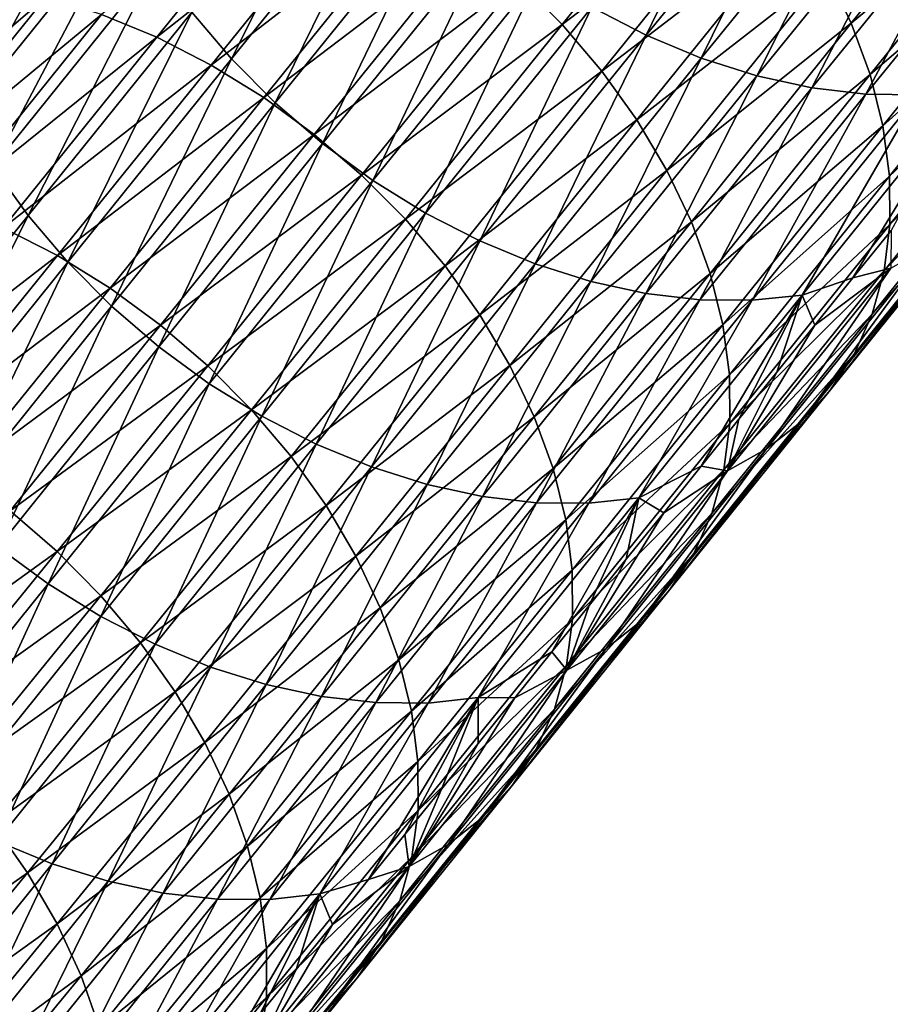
# Model space of a CAD drawing. Header units: millimetres. Extents: x -99 to 221, y -61 to 39.
# Tile 169 of 256: x 22.7 to 27.39, y -40.32 to -35.01. Entities that reach past the tile are written whole.
import ezdxf

# ---------------------------------------------------------------- set-up
doc = ezdxf.new("R2010")
doc.units = ezdxf.units.MM
doc.header["$LTSCALE"] = 33.374815
doc.layers.add('65', color=7, linetype='CONTINUOUS')
doc.layers.add('66', color=7, linetype='CONTINUOUS')

msp = doc.modelspace()

# ---------------------------------------------------------------- linework, layer by layer
at = {"layer": '65', "linetype": 'Continuous'}
for points in [[(26.4836, -33.9647, -29.007), (25.3854, -34.7984, -27.6546), (25.6216, -35.0354, -27.6928), (26.4836, -33.9647, -29.007)], [(26.4836, -33.9647, -29.007), (25.6216, -35.0354, -27.6928), (26.6975, -34.2165, -29.072), (26.4836, -33.9647, -29.007)], [(28.0582, -33.9395, -30.7487), (27.0482, -34.7518, -29.2786), (27.1805, -35.0285, -29.4176), (28.0582, -33.9395, -30.7487)], [(28.0582, -33.9395, -30.7487), (27.1805, -35.0285, -29.4176), (28.1596, -34.2175, -30.9095), (28.0582, -33.9395, -30.7487)], [(24.281, -34.0552, -27.773), (23.1365, -34.9826, -26.5722), (23.4352, -35.1053, -26.4768), (24.281, -34.0552, -27.773)], [(24.281, -34.0552, -27.773), (23.4352, -35.1053, -26.4768), (24.5743, -34.2052, -27.7031), (24.281, -34.0552, -27.773)], [(24.5743, -34.2052, -27.7031), (23.4352, -35.1053, -26.4768), (23.7286, -35.2553, -26.407), (24.5743, -34.2052, -27.7031)], [(24.5743, -34.2052, -27.7031), (23.7286, -35.2553, -26.407), (24.8585, -34.3806, -27.6598), (24.5743, -34.2052, -27.7031)], [(26.6975, -34.2165, -29.072), (25.6216, -35.0354, -27.6928), (25.8354, -35.2873, -27.7577), (26.6975, -34.2165, -29.072)], [(26.6975, -34.2165, -29.072), (25.8354, -35.2873, -27.7577), (26.8865, -34.48, -29.1629), (26.6975, -34.2165, -29.072)], [(28.1596, -34.2175, -30.9095), (27.1805, -35.0285, -29.4176), (27.2818, -35.3066, -29.5782), (28.1596, -34.2175, -30.9095)], [(28.1596, -34.2175, -30.9095), (27.2818, -35.3066, -29.5782), (28.2288, -34.4934, -31.0898), (28.1596, -34.2175, -30.9095)], [(24.8585, -34.3806, -27.6598), (23.7286, -35.2553, -26.407), (24.0128, -35.4306, -26.3637), (24.8585, -34.3806, -27.6598)], [(24.8585, -34.3806, -27.6598), (24.0128, -35.4306, -26.3637), (25.13, -34.5792, -27.6436), (24.8585, -34.3806, -27.6598)], [(26.8865, -34.48, -29.1629), (25.8354, -35.2873, -27.7577), (26.0243, -35.5509, -27.8484), (26.8865, -34.48, -29.1629)], [(26.8865, -34.48, -29.1629), (26.0243, -35.5509, -27.8484), (27.0482, -34.7518, -29.2786), (26.8865, -34.48, -29.1629)], [(28.2288, -34.4934, -31.0898), (27.2818, -35.3066, -29.5782), (27.3508, -35.5827, -29.7583), (28.2288, -34.4934, -31.0898)], [(28.2288, -34.4934, -31.0898), (27.3508, -35.5827, -29.7583), (28.2648, -34.7637, -31.2875), (28.2288, -34.4934, -31.0898)], [(25.13, -34.5792, -27.6436), (24.0128, -35.4306, -26.3637), (24.2843, -35.6292, -26.3474), (25.13, -34.5792, -27.6436)], [(25.13, -34.5792, -27.6436), (24.2843, -35.6292, -26.3474), (25.3854, -34.7984, -27.6546), (25.13, -34.5792, -27.6436)], [(27.0482, -34.7518, -29.2786), (26.0243, -35.5509, -27.8484), (26.1859, -35.823, -27.9638), (27.0482, -34.7518, -29.2786)], [(27.0482, -34.7518, -29.2786), (26.1859, -35.823, -27.9638), (27.1805, -35.0285, -29.4176), (27.0482, -34.7518, -29.2786)], [(28.2648, -34.7637, -31.2875), (27.3508, -35.5827, -29.7583), (27.3867, -35.8532, -29.9556), (28.2648, -34.7637, -31.2875)], [(28.2648, -34.7637, -31.2875), (27.3867, -35.8532, -29.9556), (28.2672, -35.0249, -31.5), (28.2648, -34.7637, -31.2875)], [(25.3854, -34.7984, -27.6546), (24.2843, -35.6292, -26.3474), (24.5396, -35.8485, -26.3583), (25.3854, -34.7984, -27.6546)], [(25.3854, -34.7984, -27.6546), (24.5396, -35.8485, -26.3583), (25.6216, -35.0354, -27.6928), (25.3854, -34.7984, -27.6546)], [(22.5377, -34.825, -26.8345), (21.7084, -35.8522, -25.5571), (22.836, -34.8888, -26.6919), (22.5377, -34.825, -26.8345)], [(22.836, -34.8888, -26.6919), (21.7084, -35.8522, -25.5571), (22.0069, -35.9158, -25.4148), (22.836, -34.8888, -26.6919)], [(22.836, -34.8888, -26.6919), (22.0069, -35.9158, -25.4148), (23.1365, -34.9826, -26.5722), (22.836, -34.8888, -26.6919)], [(23.1365, -34.9826, -26.5722), (22.0069, -35.9158, -25.4148), (22.3075, -36.0095, -25.2952), (23.1365, -34.9826, -26.5722)], [(23.1365, -34.9826, -26.5722), (22.3075, -36.0095, -25.2952), (23.4352, -35.1053, -26.4768), (23.1365, -34.9826, -26.5722)], [(27.1805, -35.0285, -29.4176), (26.1859, -35.823, -27.9638), (26.318, -36.0999, -28.1025), (27.1805, -35.0285, -29.4176)], [(27.1805, -35.0285, -29.4176), (26.318, -36.0999, -28.1025), (27.2818, -35.3066, -29.5782), (27.1805, -35.0285, -29.4176)], [(28.2672, -35.0249, -31.5), (27.3867, -35.8532, -29.9556), (27.3889, -36.1147, -30.1678), (28.2672, -35.0249, -31.5)], [(28.2672, -35.0249, -31.5), (27.3889, -36.1147, -30.1678), (28.236, -35.2739, -31.7246), (28.2672, -35.0249, -31.5)], [(25.6216, -35.0354, -27.6928), (24.5396, -35.8485, -26.3583), (24.7756, -36.0857, -26.3963), (25.6216, -35.0354, -27.6928)], [(25.6216, -35.0354, -27.6928), (24.7756, -36.0857, -26.3963), (25.8354, -35.2873, -27.7577), (25.6216, -35.0354, -27.6928)], [(23.4352, -35.1053, -26.4768), (22.3075, -36.0095, -25.2952), (22.6063, -36.1321, -25.1999), (23.4352, -35.1053, -26.4768)], [(23.4352, -35.1053, -26.4768), (22.6063, -36.1321, -25.1999), (23.7286, -35.2553, -26.407), (23.4352, -35.1053, -26.4768)], [(23.7286, -35.2553, -26.407), (22.6063, -36.1321, -25.1999), (22.8997, -36.282, -25.1301), (23.7286, -35.2553, -26.407)], [(23.7286, -35.2553, -26.407), (22.8997, -36.282, -25.1301), (24.0128, -35.4306, -26.3637), (23.7286, -35.2553, -26.407)], [(25.8354, -35.2873, -27.7577), (24.7756, -36.0857, -26.3963), (24.9893, -36.3379, -26.4608), (25.8354, -35.2873, -27.7577)], [(25.8354, -35.2873, -27.7577), (24.9893, -36.3379, -26.4608), (26.0243, -35.5509, -27.8484), (25.8354, -35.2873, -27.7577)], [(28.236, -35.2739, -31.7246), (27.3889, -36.1147, -30.1678), (27.3575, -36.364, -30.392), (28.236, -35.2739, -31.7246)], [(28.236, -35.2739, -31.7246), (27.3575, -36.364, -30.392), (28.1716, -35.5074, -31.9585), (28.236, -35.2739, -31.7246)], [(27.2818, -35.3066, -29.5782), (26.318, -36.0999, -28.1025), (26.4191, -36.3784, -28.2627), (27.2818, -35.3066, -29.5782)], [(27.2818, -35.3066, -29.5782), (26.4191, -36.3784, -28.2627), (27.3508, -35.5827, -29.7583), (27.2818, -35.3066, -29.5782)], [(24.0128, -35.4306, -26.3637), (22.8997, -36.282, -25.1301), (23.1838, -36.4575, -25.0867), (24.0128, -35.4306, -26.3637)], [(24.0128, -35.4306, -26.3637), (23.1838, -36.4575, -25.0867), (24.2843, -35.6292, -26.3474), (24.0128, -35.4306, -26.3637)], [(28.1716, -35.5074, -31.9585), (27.2928, -36.5979, -30.6255), (28.0748, -35.7225, -32.1988), (28.1716, -35.5074, -31.9585)], [(28.1716, -35.5074, -31.9585), (27.3575, -36.364, -30.392), (27.2928, -36.5979, -30.6255), (28.1716, -35.5074, -31.9585)], [(26.0243, -35.5509, -27.8484), (24.9893, -36.3379, -26.4608), (25.178, -36.6018, -26.5512), (26.0243, -35.5509, -27.8484)], [(26.0243, -35.5509, -27.8484), (25.178, -36.6018, -26.5512), (26.1859, -35.823, -27.9638), (26.0243, -35.5509, -27.8484)], [(27.3508, -35.5827, -29.7583), (26.4191, -36.3784, -28.2627), (26.4878, -36.6548, -28.4424), (27.3508, -35.5827, -29.7583)], [(27.3508, -35.5827, -29.7583), (26.4878, -36.6548, -28.4424), (27.3867, -35.8532, -29.9556), (27.3508, -35.5827, -29.7583)], [(24.2843, -35.6292, -26.3474), (23.1838, -36.4575, -25.0867), (23.4551, -36.6563, -25.0701), (24.2843, -35.6292, -26.3474)], [(24.2843, -35.6292, -26.3474), (23.4551, -36.6563, -25.0701), (24.5396, -35.8485, -26.3583), (24.2843, -35.6292, -26.3474)], [(28.0748, -35.7225, -32.1988), (27.2928, -36.5979, -30.6255), (27.1957, -36.8134, -30.8654), (28.0748, -35.7225, -32.1988)], [(28.0748, -35.7225, -32.1988), (27.1957, -36.8134, -30.8654), (27.9468, -35.9166, -32.4425), (28.0748, -35.7225, -32.1988)], [(26.1859, -35.823, -27.9638), (25.178, -36.6018, -26.5512), (25.3392, -36.8742, -26.6661), (26.1859, -35.823, -27.9638)], [(26.1859, -35.823, -27.9638), (25.3392, -36.8742, -26.6661), (26.318, -36.0999, -28.1025), (26.1859, -35.823, -27.9638)], [(24.5396, -35.8485, -26.3583), (23.4551, -36.6563, -25.0701), (23.7103, -36.8758, -25.0807), (24.5396, -35.8485, -26.3583)], [(24.5396, -35.8485, -26.3583), (23.7103, -36.8758, -25.0807), (24.7756, -36.0857, -26.3963), (24.5396, -35.8485, -26.3583)], [(27.3867, -35.8532, -29.9556), (26.4878, -36.6548, -28.4424), (26.5234, -36.9256, -28.6393), (27.3867, -35.8532, -29.9556)], [(27.3867, -35.8532, -29.9556), (26.5234, -36.9256, -28.6393), (27.3889, -36.1147, -30.1678), (27.3867, -35.8532, -29.9556)], [(27.9468, -35.9166, -32.4425), (27.0674, -37.0078, -31.1086), (27.7892, -36.0871, -32.6864), (27.9468, -35.9166, -32.4425)], [(27.9468, -35.9166, -32.4425), (27.1957, -36.8134, -30.8654), (27.0674, -37.0078, -31.1086), (27.9468, -35.9166, -32.4425)], [(24.7756, -36.0857, -26.3963), (23.7103, -36.8758, -25.0807), (23.946, -37.1133, -25.1182), (24.7756, -36.0857, -26.3963)], [(24.7756, -36.0857, -26.3963), (23.946, -37.1133, -25.1182), (24.9893, -36.3379, -26.4608), (24.7756, -36.0857, -26.3963)], [(27.7892, -36.0871, -32.6864), (26.9095, -37.1787, -31.352), (27.604, -36.2319, -32.9275), (27.7892, -36.0871, -32.6864)], [(27.7892, -36.0871, -32.6864), (27.0674, -37.0078, -31.1086), (26.9095, -37.1787, -31.352), (27.7892, -36.0871, -32.6864)], [(22.6063, -36.1321, -25.1999), (21.7947, -37.1331, -23.9433), (22.8997, -36.282, -25.1301), (22.6063, -36.1321, -25.1999)], [(26.318, -36.0999, -28.1025), (25.3392, -36.8742, -26.6661), (25.471, -37.1515, -26.8043), (26.318, -36.0999, -28.1025)], [(26.318, -36.0999, -28.1025), (25.471, -37.1515, -26.8043), (26.4191, -36.3784, -28.2627), (26.318, -36.0999, -28.1025)], [(27.3889, -36.1147, -30.1678), (26.5234, -36.9256, -28.6393), (26.5253, -37.1876, -28.8509), (27.3889, -36.1147, -30.1678)], [(27.3889, -36.1147, -30.1678), (26.5253, -37.1876, -28.8509), (27.3575, -36.364, -30.392), (27.3889, -36.1147, -30.1678)], [(27.189, -36.4024, -33.4318), (27.3953, -36.1469, -33.7436), (27.3936, -36.3492, -33.1628), (27.189, -36.4024, -33.4318)], [(27.604, -36.2319, -32.9275), (26.724, -37.324, -31.5926), (27.3936, -36.3492, -33.1628), (27.604, -36.2319, -32.9275)], [(27.604, -36.2319, -32.9275), (26.9095, -37.1787, -31.352), (26.724, -37.324, -31.5926), (27.604, -36.2319, -32.9275)], [(22.8997, -36.282, -25.1301), (21.7947, -37.1331, -23.9433), (22.0879, -37.2832, -23.8733), (22.8997, -36.282, -25.1301)], [(22.8997, -36.282, -25.1301), (22.0879, -37.2832, -23.8733), (23.1838, -36.4575, -25.0867), (22.8997, -36.282, -25.1301)], [(24.9893, -36.3379, -26.4608), (23.946, -37.1133, -25.1182), (24.1594, -37.3658, -25.1823), (24.9893, -36.3379, -26.4608)], [(24.9893, -36.3379, -26.4608), (24.1594, -37.3658, -25.1823), (25.178, -36.6018, -26.5512), (24.9893, -36.3379, -26.4608)], [(26.724, -37.324, -31.5926), (26.5132, -37.4417, -31.8274), (27.3936, -36.3492, -33.1628), (26.724, -37.324, -31.5926)], [(26.5132, -37.4417, -31.8274), (26.9835, -36.6572, -33.1208), (27.3936, -36.3492, -33.1628), (26.5132, -37.4417, -31.8274)], [(26.9835, -36.6572, -33.1208), (27.189, -36.4024, -33.4318), (27.3936, -36.3492, -33.1628), (26.9835, -36.6572, -33.1208)], [(26.4191, -36.3784, -28.2627), (25.471, -37.1515, -26.8043), (25.5718, -37.4304, -26.9639), (26.4191, -36.3784, -28.2627)], [(26.4191, -36.3784, -28.2627), (25.5718, -37.4304, -26.9639), (26.4878, -36.6548, -28.4424), (26.4191, -36.3784, -28.2627)], [(27.3575, -36.364, -30.392), (26.5253, -37.1876, -28.8509), (26.4936, -37.4373, -29.0746), (27.3575, -36.364, -30.392)], [(27.3575, -36.364, -30.392), (26.4936, -37.4373, -29.0746), (27.2928, -36.5979, -30.6255), (27.3575, -36.364, -30.392)], [(23.1838, -36.4575, -25.0867), (22.0879, -37.2832, -23.8733), (22.3719, -37.4589, -23.8296), (23.1838, -36.4575, -25.0867)], [(23.1838, -36.4575, -25.0867), (22.3719, -37.4589, -23.8296), (23.4551, -36.6563, -25.0701), (23.1838, -36.4575, -25.0867)], [(25.178, -36.6018, -26.5512), (24.1594, -37.3658, -25.1823), (24.3477, -37.6302, -25.2721), (25.178, -36.6018, -26.5512)], [(25.178, -36.6018, -26.5512), (24.3477, -37.6302, -25.2721), (25.3392, -36.8742, -26.6661), (25.178, -36.6018, -26.5512)], [(27.2928, -36.5979, -30.6255), (26.4286, -37.6716, -29.3076), (27.1957, -36.8134, -30.8654), (27.2928, -36.5979, -30.6255)], [(27.2928, -36.5979, -30.6255), (26.4936, -37.4373, -29.0746), (26.4286, -37.6716, -29.3076), (27.2928, -36.5979, -30.6255)], [(23.4551, -36.6563, -25.0701), (22.3719, -37.4589, -23.8296), (22.643, -37.6579, -23.8127), (23.4551, -36.6563, -25.0701)], [(23.4551, -36.6563, -25.0701), (22.643, -37.6579, -23.8127), (23.7103, -36.8758, -25.0807), (23.4551, -36.6563, -25.0701)], [(26.4878, -36.6548, -28.4424), (25.5718, -37.4304, -26.9639), (25.6402, -37.7073, -27.143), (26.4878, -36.6548, -28.4424)], [(26.4878, -36.6548, -28.4424), (25.6402, -37.7073, -27.143), (26.5234, -36.9256, -28.6393), (26.4878, -36.6548, -28.4424)], [(26.7787, -36.9113, -32.8105), (26.9835, -36.6572, -33.1208), (26.5132, -37.4417, -31.8274), (26.7787, -36.9113, -32.8105)], [(27.1957, -36.8134, -30.8654), (26.4286, -37.6716, -29.3076), (26.3311, -37.8876, -29.5469), (27.1957, -36.8134, -30.8654)], [(27.1957, -36.8134, -30.8654), (26.3311, -37.8876, -29.5469), (27.0674, -37.0078, -31.1086), (27.1957, -36.8134, -30.8654)], [(23.7103, -36.8758, -25.0807), (22.643, -37.6579, -23.8127), (22.8979, -37.8778, -23.8228), (23.7103, -36.8758, -25.0807)], [(23.7103, -36.8758, -25.0807), (22.8979, -37.8778, -23.8228), (23.946, -37.1133, -25.1182), (23.7103, -36.8758, -25.0807)], [(25.3392, -36.8742, -26.6661), (24.3477, -37.6302, -25.2721), (24.5086, -37.9031, -25.3864), (25.3392, -36.8742, -26.6661)], [(25.3392, -36.8742, -26.6661), (24.5086, -37.9031, -25.3864), (25.471, -37.1515, -26.8043), (25.3392, -36.8742, -26.6661)], [(26.5234, -36.9256, -28.6393), (25.6402, -37.7073, -27.143), (25.6753, -37.9787, -27.3392), (26.5234, -36.9256, -28.6393)], [(26.5234, -36.9256, -28.6393), (25.6753, -37.9787, -27.3392), (26.5253, -37.1876, -28.8509), (26.5234, -36.9256, -28.6393)], [(26.5747, -37.1645, -32.5009), (26.7787, -36.9113, -32.8105), (26.5132, -37.4417, -31.8274), (26.5747, -37.1645, -32.5009)], [(27.0674, -37.0078, -31.1086), (26.2024, -38.0825, -29.7895), (26.9095, -37.1787, -31.352), (27.0674, -37.0078, -31.1086)], [(27.0674, -37.0078, -31.1086), (26.3311, -37.8876, -29.5469), (26.2024, -38.0825, -29.7895), (27.0674, -37.0078, -31.1086)], [(23.946, -37.1133, -25.1182), (22.8979, -37.8778, -23.8228), (23.1333, -38.1158, -23.8597), (23.946, -37.1133, -25.1182)], [(23.946, -37.1133, -25.1182), (23.1333, -38.1158, -23.8597), (24.1594, -37.3658, -25.1823), (23.946, -37.1133, -25.1182)], [(25.471, -37.1515, -26.8043), (24.5086, -37.9031, -25.3864), (24.64, -38.181, -25.5239), (25.471, -37.1515, -26.8043)], [(25.471, -37.1515, -26.8043), (24.64, -38.181, -25.5239), (25.5718, -37.4304, -26.9639), (25.471, -37.1515, -26.8043)], [(26.5253, -37.1876, -28.8509), (25.6753, -37.9787, -27.3392), (25.6768, -38.2412, -27.5502), (26.5253, -37.1876, -28.8509)], [(26.5253, -37.1876, -28.8509), (25.6768, -38.2412, -27.5502), (26.4936, -37.4373, -29.0746), (26.5253, -37.1876, -28.8509)], [(26.9095, -37.1787, -31.352), (26.0442, -38.2539, -30.0323), (26.724, -37.324, -31.5926), (26.9095, -37.1787, -31.352)], [(26.9095, -37.1787, -31.352), (26.2024, -38.0825, -29.7895), (26.0442, -38.2539, -30.0323), (26.9095, -37.1787, -31.352)], [(26.3715, -37.4169, -32.1922), (26.5747, -37.1645, -32.5009), (26.5132, -37.4417, -31.8274), (26.3715, -37.4169, -32.1922)], [(24.1594, -37.3658, -25.1823), (23.1333, -38.1158, -23.8597), (23.3462, -38.3689, -23.9231), (24.1594, -37.3658, -25.1823)], [(24.1594, -37.3658, -25.1823), (23.3462, -38.3689, -23.9231), (24.3477, -37.6302, -25.2721), (24.1594, -37.3658, -25.1823)], [(26.724, -37.324, -31.5926), (25.8583, -38.3997, -30.2724), (26.5132, -37.4417, -31.8274), (26.724, -37.324, -31.5926)], [(26.724, -37.324, -31.5926), (26.0442, -38.2539, -30.0323), (25.8583, -38.3997, -30.2724), (26.724, -37.324, -31.5926)], [(26.169, -37.6684, -31.8842), (26.3715, -37.4169, -32.1922), (26.5132, -37.4417, -31.8274), (26.169, -37.6684, -31.8842)], [(25.5718, -37.4304, -26.9639), (24.64, -38.181, -25.5239), (24.7402, -38.4605, -25.6827), (25.5718, -37.4304, -26.9639)], [(25.5718, -37.4304, -26.9639), (24.7402, -38.4605, -25.6827), (25.6402, -37.7073, -27.143), (25.5718, -37.4304, -26.9639)], [(26.4936, -37.4373, -29.0746), (25.6768, -38.2412, -27.5502), (25.6447, -38.4915, -27.7732), (26.4936, -37.4373, -29.0746)], [(26.4936, -37.4373, -29.0746), (25.6447, -38.4915, -27.7732), (26.4286, -37.6716, -29.3076), (26.4936, -37.4373, -29.0746)], [(25.8583, -38.3997, -30.2724), (25.6471, -38.5179, -30.5066), (26.5132, -37.4417, -31.8274), (25.8583, -38.3997, -30.2724)], [(25.6471, -38.5179, -30.5066), (26.169, -37.6684, -31.8842), (26.5132, -37.4417, -31.8274), (25.6471, -38.5179, -30.5066)], [(24.3477, -37.6302, -25.2721), (23.3462, -38.3689, -23.9231), (23.534, -38.6339, -24.0121), (24.3477, -37.6302, -25.2721)], [(24.3477, -37.6302, -25.2721), (23.534, -38.6339, -24.0121), (24.5086, -37.9031, -25.3864), (24.3477, -37.6302, -25.2721)], [(22.643, -37.6579, -23.8127), (21.8483, -38.6319, -22.576), (22.8979, -37.8778, -23.8228), (22.643, -37.6579, -23.8127)], [(26.4286, -37.6716, -29.3076), (25.5792, -38.7264, -28.0055), (26.3311, -37.8876, -29.5469), (26.4286, -37.6716, -29.3076)], [(26.4286, -37.6716, -29.3076), (25.6447, -38.4915, -27.7732), (25.5792, -38.7264, -28.0055), (26.4286, -37.6716, -29.3076)], [(25.9673, -37.919, -31.5769), (26.169, -37.6684, -31.8842), (25.6471, -38.5179, -30.5066), (25.9673, -37.919, -31.5769)], [(25.6402, -37.7073, -27.143), (24.7402, -38.4605, -25.6827), (24.8081, -38.738, -25.861), (25.6402, -37.7073, -27.143)], [(25.6402, -37.7073, -27.143), (24.8081, -38.738, -25.861), (25.6753, -37.9787, -27.3392), (25.6402, -37.7073, -27.143)], [(22.8979, -37.8778, -23.8228), (21.8483, -38.6319, -22.576), (22.1028, -38.8523, -22.5854), (22.8979, -37.8778, -23.8228)], [(22.8979, -37.8778, -23.8228), (22.1028, -38.8523, -22.5854), (23.1333, -38.1158, -23.8597), (22.8979, -37.8778, -23.8228)], [(26.3311, -37.8876, -29.5469), (25.5792, -38.7264, -28.0055), (25.4813, -38.9429, -28.2441), (26.3311, -37.8876, -29.5469)], [(26.3311, -37.8876, -29.5469), (25.4813, -38.9429, -28.2441), (26.2024, -38.0825, -29.7895), (26.3311, -37.8876, -29.5469)], [(24.5086, -37.9031, -25.3864), (23.534, -38.6339, -24.0121), (23.6943, -38.9074, -24.1255), (24.5086, -37.9031, -25.3864)], [(24.5086, -37.9031, -25.3864), (23.6943, -38.9074, -24.1255), (24.64, -38.181, -25.5239), (24.5086, -37.9031, -25.3864)], [(25.7664, -38.1687, -31.2705), (25.9673, -37.919, -31.5769), (25.6471, -38.5179, -30.5066), (25.7664, -38.1687, -31.2705)], [(25.6753, -37.9787, -27.3392), (24.8081, -38.738, -25.861), (24.8428, -39.0101, -26.0564), (25.6753, -37.9787, -27.3392)], [(25.6753, -37.9787, -27.3392), (24.8428, -39.0101, -26.0564), (25.6768, -38.2412, -27.5502), (25.6753, -37.9787, -27.3392)], [(26.2024, -38.0825, -29.7895), (25.3522, -39.1385, -28.4859), (26.0442, -38.2539, -30.0323), (26.2024, -38.0825, -29.7895)], [(26.2024, -38.0825, -29.7895), (25.4813, -38.9429, -28.2441), (25.3522, -39.1385, -28.4859), (26.2024, -38.0825, -29.7895)], [(23.1333, -38.1158, -23.8597), (22.1028, -38.8523, -22.5854), (22.3376, -39.0909, -22.6216), (23.1333, -38.1158, -23.8597)], [(23.1333, -38.1158, -23.8597), (22.3376, -39.0909, -22.6216), (23.3462, -38.3689, -23.9231), (23.1333, -38.1158, -23.8597)], [(24.64, -38.181, -25.5239), (23.6943, -38.9074, -24.1255), (23.8251, -39.1861, -24.2621), (24.64, -38.181, -25.5239)], [(24.64, -38.181, -25.5239), (23.8251, -39.1861, -24.2621), (24.7402, -38.4605, -25.6827), (24.64, -38.181, -25.5239)], [(25.5662, -38.4175, -30.9649), (25.7664, -38.1687, -31.2705), (25.6471, -38.5179, -30.5066), (25.5662, -38.4175, -30.9649)], [(25.6768, -38.2412, -27.5502), (24.8428, -39.0101, -26.0564), (24.8437, -39.2733, -26.2665), (25.6768, -38.2412, -27.5502)], [(25.6768, -38.2412, -27.5502), (24.8437, -39.2733, -26.2665), (25.6447, -38.4915, -27.7732), (25.6768, -38.2412, -27.5502)], [(26.0442, -38.2539, -30.0323), (25.1934, -39.3104, -28.7281), (25.8583, -38.3997, -30.2724), (26.0442, -38.2539, -30.0323)], [(26.0442, -38.2539, -30.0323), (25.3522, -39.1385, -28.4859), (25.1934, -39.3104, -28.7281), (26.0442, -38.2539, -30.0323)], [(23.3462, -38.3689, -23.9231), (22.3376, -39.0909, -22.6216), (22.55, -39.3447, -22.684), (23.3462, -38.3689, -23.9231)], [(23.3462, -38.3689, -23.9231), (22.55, -39.3447, -22.684), (23.534, -38.6339, -24.0121), (23.3462, -38.3689, -23.9231)], [(25.8583, -38.3997, -30.2724), (25.0071, -39.4567, -28.9674), (25.6471, -38.5179, -30.5066), (25.8583, -38.3997, -30.2724)], [(25.8583, -38.3997, -30.2724), (25.1934, -39.3104, -28.7281), (25.0071, -39.4567, -28.9674), (25.8583, -38.3997, -30.2724)], [(25.3668, -38.6653, -30.6601), (25.5662, -38.4175, -30.9649), (25.6471, -38.5179, -30.5066), (25.3668, -38.6653, -30.6601)], [(24.7402, -38.4605, -25.6827), (23.8251, -39.1861, -24.2621), (23.9248, -39.4663, -24.42), (24.7402, -38.4605, -25.6827)], [(24.7402, -38.4605, -25.6827), (23.9248, -39.4663, -24.42), (24.8081, -38.738, -25.861), (24.7402, -38.4605, -25.6827)], [(25.0071, -39.4567, -28.9674), (24.7956, -39.5755, -29.201), (25.6471, -38.5179, -30.5066), (25.0071, -39.4567, -28.9674)], [(24.7956, -39.5755, -29.201), (25.3668, -38.6653, -30.6601), (25.6471, -38.5179, -30.5066), (24.7956, -39.5755, -29.201)], [(25.6447, -38.4915, -27.7732), (24.8437, -39.2733, -26.2665), (24.811, -39.5243, -26.4886), (25.6447, -38.4915, -27.7732)], [(25.6447, -38.4915, -27.7732), (24.811, -39.5243, -26.4886), (25.5792, -38.7264, -28.0055), (25.6447, -38.4915, -27.7732)], [(23.534, -38.6339, -24.0121), (22.55, -39.3447, -22.684), (22.7372, -39.6104, -22.772), (23.534, -38.6339, -24.0121)], [(23.534, -38.6339, -24.0121), (22.7372, -39.6104, -22.772), (23.6943, -38.9074, -24.1255), (23.534, -38.6339, -24.0121)], [(25.1682, -38.912, -30.3561), (25.3668, -38.6653, -30.6601), (24.7956, -39.5755, -29.201), (25.1682, -38.912, -30.3561)], [(24.8081, -38.738, -25.861), (23.9248, -39.4663, -24.42), (23.992, -39.7447, -24.5972), (24.8081, -38.738, -25.861)], [(24.8081, -38.738, -25.861), (23.992, -39.7447, -24.5972), (24.8428, -39.0101, -26.0564), (24.8081, -38.738, -25.861)], [(25.5792, -38.7264, -28.0055), (24.745, -39.7599, -26.72), (25.4813, -38.9429, -28.2441), (25.5792, -38.7264, -28.0055)], [(25.5792, -38.7264, -28.0055), (24.811, -39.5243, -26.4886), (24.745, -39.7599, -26.72), (25.5792, -38.7264, -28.0055)], [(23.6943, -38.9074, -24.1255), (22.7372, -39.6104, -22.772), (22.8968, -39.8848, -22.8844), (23.6943, -38.9074, -24.1255)], [(23.6943, -38.9074, -24.1255), (22.8968, -39.8848, -22.8844), (23.8251, -39.1861, -24.2621), (23.6943, -38.9074, -24.1255)], [(25.4813, -38.9429, -28.2441), (24.745, -39.7599, -26.72), (24.6465, -39.9772, -26.9577), (25.4813, -38.9429, -28.2441)], [(25.4813, -38.9429, -28.2441), (24.6465, -39.9772, -26.9577), (25.3522, -39.1385, -28.4859), (25.4813, -38.9429, -28.2441)], [(24.9703, -39.1578, -30.053), (25.1682, -38.912, -30.3561), (24.7956, -39.5755, -29.201), (24.9703, -39.1578, -30.053)], [(24.8428, -39.0101, -26.0564), (23.992, -39.7447, -24.5972), (24.026, -40.0176, -24.7916), (24.8428, -39.0101, -26.0564)], [(24.8428, -39.0101, -26.0564), (24.026, -40.0176, -24.7916), (24.8437, -39.2733, -26.2665), (24.8428, -39.0101, -26.0564)], [(25.3522, -39.1385, -28.4859), (24.5169, -40.1734, -27.1987), (25.1934, -39.3104, -28.7281), (25.3522, -39.1385, -28.4859)], [(25.3522, -39.1385, -28.4859), (24.6465, -39.9772, -26.9577), (24.5169, -40.1734, -27.1987), (25.3522, -39.1385, -28.4859)], [(24.7733, -39.4025, -29.7506), (24.9703, -39.1578, -30.053), (24.7956, -39.5755, -29.201), (24.7733, -39.4025, -29.7506)], [(23.8251, -39.1861, -24.2621), (22.8968, -39.8848, -22.8844), (23.0269, -40.1644, -23.0198), (23.8251, -39.1861, -24.2621)], [(23.8251, -39.1861, -24.2621), (23.0269, -40.1644, -23.0198), (23.9248, -39.4663, -24.42), (23.8251, -39.1861, -24.2621)], [(24.8437, -39.2733, -26.2665), (24.026, -40.0176, -24.7916), (24.0263, -40.2816, -25.0006), (24.8437, -39.2733, -26.2665)], [(24.8437, -39.2733, -26.2665), (24.0263, -40.2816, -25.0006), (24.811, -39.5243, -26.4886), (24.8437, -39.2733, -26.2665)], [(25.1934, -39.3104, -28.7281), (24.3576, -40.346, -27.4401), (25.0071, -39.4567, -28.9674), (25.1934, -39.3104, -28.7281)], [(25.1934, -39.3104, -28.7281), (24.5169, -40.1734, -27.1987), (24.3576, -40.346, -27.4401), (25.1934, -39.3104, -28.7281)], [(22.55, -39.3447, -22.684), (21.7712, -40.2909, -21.4661), (22.7372, -39.6104, -22.772), (22.55, -39.3447, -22.684)], [(24.5771, -39.6461, -29.4492), (24.7733, -39.4025, -29.7506), (24.7956, -39.5755, -29.201), (24.5771, -39.6461, -29.4492)], [(23.9248, -39.4663, -24.42), (23.0269, -40.1644, -23.0198), (23.1258, -40.4456, -23.1765), (23.9248, -39.4663, -24.42)], [(23.9248, -39.4663, -24.42), (23.1258, -40.4456, -23.1765), (23.992, -39.7447, -24.5972), (23.9248, -39.4663, -24.42)], [(25.0071, -39.4567, -28.9674), (24.1708, -40.493, -27.6786), (24.7956, -39.5755, -29.201), (25.0071, -39.4567, -28.9674)], [(25.0071, -39.4567, -28.9674), (24.3576, -40.346, -27.4401), (24.1708, -40.493, -27.6786), (25.0071, -39.4567, -28.9674)], [(24.811, -39.5243, -26.4886), (24.0263, -40.2816, -25.0006), (23.9929, -40.5334, -25.2216), (24.811, -39.5243, -26.4886)], [(24.811, -39.5243, -26.4886), (23.9929, -40.5334, -25.2216), (24.745, -39.7599, -26.72), (24.811, -39.5243, -26.4886)], [(24.1708, -40.493, -27.6786), (23.9588, -40.6123, -27.9115), (24.7956, -39.5755, -29.201), (24.1708, -40.493, -27.6786)], [(23.9588, -40.6123, -27.9115), (24.3816, -39.8886, -29.1486), (24.7956, -39.5755, -29.201), (23.9588, -40.6123, -27.9115)], [(24.3816, -39.8886, -29.1486), (24.5771, -39.6461, -29.4492), (24.7956, -39.5755, -29.201), (24.3816, -39.8886, -29.1486)], [(22.7372, -39.6104, -22.772), (21.7712, -40.2909, -21.4661), (21.9576, -40.5576, -21.5529), (22.7372, -39.6104, -22.772)], [(22.7372, -39.6104, -22.772), (21.9576, -40.5576, -21.5529), (22.8968, -39.8848, -22.8844), (22.7372, -39.6104, -22.772)], [(23.992, -39.7447, -24.5972), (23.1258, -40.4456, -23.1765), (23.1922, -40.7249, -23.3525), (23.992, -39.7447, -24.5972)], [(23.992, -39.7447, -24.5972), (23.1922, -40.7249, -23.3525), (24.026, -40.0176, -24.7916), (23.992, -39.7447, -24.5972)], [(24.745, -39.7599, -26.72), (23.9262, -40.7699, -25.452), (24.6465, -39.9772, -26.9577), (24.745, -39.7599, -26.72)], [(24.745, -39.7599, -26.72), (23.9929, -40.5334, -25.2216), (23.9262, -40.7699, -25.452), (24.745, -39.7599, -26.72)], [(22.8968, -39.8848, -22.8844), (21.9576, -40.5576, -21.5529), (22.1164, -40.833, -21.664), (22.8968, -39.8848, -22.8844)], [(22.8968, -39.8848, -22.8844), (22.1164, -40.833, -21.664), (23.0269, -40.1644, -23.0198), (22.8968, -39.8848, -22.8844)], [(24.1869, -40.13, -28.8488), (24.3816, -39.8886, -29.1486), (23.9588, -40.6123, -27.9115), (24.1869, -40.13, -28.8488)], [(24.026, -40.0176, -24.7916), (23.1922, -40.7249, -23.3525), (23.2254, -40.9988, -23.5456), (24.026, -40.0176, -24.7916)], [(24.026, -40.0176, -24.7916), (23.2254, -40.9988, -23.5456), (24.0263, -40.2816, -25.0006), (24.026, -40.0176, -24.7916)], [(24.6465, -39.9772, -26.9577), (23.9262, -40.7699, -25.452), (23.8271, -40.988, -25.6886), (24.6465, -39.9772, -26.9577)], [(24.6465, -39.9772, -26.9577), (23.8271, -40.988, -25.6886), (24.5169, -40.1734, -27.1987), (24.6465, -39.9772, -26.9577)], [(23.0269, -40.1644, -23.0198), (22.1164, -40.833, -21.664), (22.2456, -41.1136, -21.7979), (23.0269, -40.1644, -23.0198)], [(23.0269, -40.1644, -23.0198), (22.2456, -41.1136, -21.7979), (23.1258, -40.4456, -23.1765), (23.0269, -40.1644, -23.0198)], [(24.5169, -40.1734, -27.1987), (23.6968, -41.185, -25.9287), (24.3576, -40.346, -27.4401), (24.5169, -40.1734, -27.1987)], [(24.5169, -40.1734, -27.1987), (23.8271, -40.988, -25.6886), (23.6968, -41.185, -25.9287), (24.5169, -40.1734, -27.1987)], [(23.9931, -40.3702, -28.55), (24.1869, -40.13, -28.8488), (23.9588, -40.6123, -27.9115), (23.9931, -40.3702, -28.55)], [(24.0263, -40.2816, -25.0006), (23.2249, -41.2639, -23.7533), (23.9929, -40.5334, -25.2216), (24.0263, -40.2816, -25.0006)], [(24.0263, -40.2816, -25.0006), (23.2254, -40.9988, -23.5456), (23.2249, -41.2639, -23.7533), (24.0263, -40.2816, -25.0006)]]:
    msp.add_3dface(points, dxfattribs=at)
at = {"layer": '66', "linetype": 'Continuous'}
for points in [[(24.5215, -33.8584, -35.8796), (23.8374, -35.2216, -34.59), (23.6235, -34.9697, -34.525), (24.5215, -33.8584, -35.8796)], [(24.7353, -34.1105, -35.9444), (23.8374, -35.2216, -34.59), (24.5215, -33.8584, -35.8796), (24.7353, -34.1105, -35.9444)], [(26.692, -33.8204, -37.2985), (26.0737, -35.0933, -35.8614), (25.7811, -34.9425, -35.9321), (26.692, -33.8204, -37.2985)], [(26.9843, -33.9717, -37.2272), (26.0737, -35.0933, -35.8614), (26.692, -33.8204, -37.2985), (26.9843, -33.9717, -37.2272)], [(23.039, -33.8799, -34.0184), (22.2571, -35.2542, -32.8395), (22.1558, -34.9761, -32.679), (23.039, -33.8799, -34.0184)], [(23.1404, -34.1579, -34.1791), (22.2571, -35.2542, -32.8395), (23.039, -33.8799, -34.0184), (23.1404, -34.1579, -34.1791)], [(26.9843, -33.9717, -37.2272), (26.3717, -35.217, -35.7648), (26.0737, -35.0933, -35.8614), (26.9843, -33.9717, -37.2272)], [(27.2819, -34.0958, -37.1302), (26.3717, -35.217, -35.7648), (26.9843, -33.9717, -37.2272), (27.2819, -34.0958, -37.1302)], [(24.7353, -34.1105, -35.9444), (24.0735, -35.4587, -34.6282), (23.8374, -35.2216, -34.59), (24.7353, -34.1105, -35.9444)], [(24.9712, -34.3478, -35.9823), (24.0735, -35.4587, -34.6282), (24.7353, -34.1105, -35.9444), (24.9712, -34.3478, -35.9823)], [(27.2819, -34.0958, -37.1302), (26.6712, -35.3121, -35.6437), (26.3717, -35.217, -35.7648), (27.2819, -34.0958, -37.1302)], [(27.5811, -34.1913, -37.0086), (26.6712, -35.3121, -35.6437), (27.2819, -34.0958, -37.1302), (27.5811, -34.1913, -37.0086)], [(23.1404, -34.1579, -34.1791), (22.3894, -35.5309, -32.9785), (22.2571, -35.2542, -32.8395), (23.1404, -34.1579, -34.1791)], [(23.2728, -34.4345, -34.3183), (22.3894, -35.5309, -32.9785), (23.1404, -34.1579, -34.1791), (23.2728, -34.4345, -34.3183)], [(27.5811, -34.1913, -37.0086), (26.9685, -35.3772, -35.4996), (26.6712, -35.3121, -35.6437), (27.5811, -34.1913, -37.0086)], [(27.878, -34.2569, -36.8639), (26.9685, -35.3772, -35.4996), (27.5811, -34.1913, -37.0086), (27.878, -34.2569, -36.8639)], [(27.878, -34.2569, -36.8639), (27.2598, -35.4117, -35.3342), (26.9685, -35.3772, -35.4996), (27.878, -34.2569, -36.8639)], [(28.169, -34.2918, -36.698), (27.2598, -35.4117, -35.3342), (27.878, -34.2569, -36.8639), (28.169, -34.2918, -36.698)], [(28.169, -34.2918, -36.698), (27.5415, -35.415, -35.1497), (27.2598, -35.4117, -35.3342), (28.169, -34.2918, -36.698)], [(24.9712, -34.3478, -35.9823), (24.3288, -35.678, -34.6391), (24.0735, -35.4587, -34.6282), (24.9712, -34.3478, -35.9823)], [(25.2263, -34.5673, -35.993), (24.3288, -35.678, -34.6391), (24.9712, -34.3478, -35.9823), (25.2263, -34.5673, -35.993)], [(23.2728, -34.4345, -34.3183), (22.5511, -35.8027, -33.0942), (22.3894, -35.5309, -32.9785), (23.2728, -34.4345, -34.3183)], [(23.4345, -34.7063, -34.4341), (22.5511, -35.8027, -33.0942), (23.2728, -34.4345, -34.3183), (23.4345, -34.7063, -34.4341)], [(25.2263, -34.5673, -35.993), (24.6001, -35.8768, -34.6226), (24.3288, -35.678, -34.6391), (25.2263, -34.5673, -35.993)], [(25.4974, -34.7664, -35.9761), (24.6001, -35.8768, -34.6226), (25.2263, -34.5673, -35.993), (25.4974, -34.7664, -35.9761)], [(23.4345, -34.7063, -34.4341), (22.7401, -36.0662, -33.1851), (22.5511, -35.8027, -33.0942), (23.4345, -34.7063, -34.4341)], [(23.6235, -34.9697, -34.525), (22.7401, -36.0662, -33.1851), (23.4345, -34.7063, -34.4341), (23.6235, -34.9697, -34.525)], [(25.4974, -34.7664, -35.9761), (24.8841, -36.0526, -34.5789), (24.6001, -35.8768, -34.6226), (25.4974, -34.7664, -35.9761)], [(25.7811, -34.9425, -35.9321), (24.8841, -36.0526, -34.5789), (25.4974, -34.7664, -35.9761), (25.7811, -34.9425, -35.9321)], [(23.6235, -34.9697, -34.525), (22.954, -36.318, -33.2501), (22.7401, -36.0662, -33.1851), (23.6235, -34.9697, -34.525)], [(23.8374, -35.2216, -34.59), (22.954, -36.318, -33.2501), (23.6235, -34.9697, -34.525), (23.8374, -35.2216, -34.59)], [(25.7811, -34.9425, -35.9321), (25.177, -36.2031, -34.5086), (24.8841, -36.0526, -34.5789), (25.7811, -34.9425, -35.9321)], [(26.0737, -35.0933, -35.8614), (25.177, -36.2031, -34.5086), (25.7811, -34.9425, -35.9321), (26.0737, -35.0933, -35.8614)], [(26.0737, -35.0933, -35.8614), (25.4752, -36.3264, -34.4125), (25.177, -36.2031, -34.5086), (26.0737, -35.0933, -35.8614)], [(26.3717, -35.217, -35.7648), (25.4752, -36.3264, -34.4125), (26.0737, -35.0933, -35.8614), (26.3717, -35.217, -35.7648)], [(23.8374, -35.2216, -34.59), (23.1902, -36.555, -33.2884), (22.954, -36.318, -33.2501), (23.8374, -35.2216, -34.59)], [(24.0735, -35.4587, -34.6282), (23.1902, -36.555, -33.2884), (23.8374, -35.2216, -34.59), (24.0735, -35.4587, -34.6282)], [(26.3717, -35.217, -35.7648), (25.775, -36.4211, -34.2918), (25.4752, -36.3264, -34.4125), (26.3717, -35.217, -35.7648)], [(26.6712, -35.3121, -35.6437), (25.775, -36.4211, -34.2918), (26.3717, -35.217, -35.7648), (26.6712, -35.3121, -35.6437)], [(26.6712, -35.3121, -35.6437), (26.0726, -36.4858, -34.1481), (25.775, -36.4211, -34.2918), (26.6712, -35.3121, -35.6437)], [(26.9685, -35.3772, -35.4996), (26.0726, -36.4858, -34.1481), (26.6712, -35.3121, -35.6437), (26.9685, -35.3772, -35.4996)], [(26.9685, -35.3772, -35.4996), (26.3643, -36.5199, -33.9832), (26.0726, -36.4858, -34.1481), (26.9685, -35.3772, -35.4996)], [(27.2598, -35.4117, -35.3342), (26.3643, -36.5199, -33.9832), (26.9685, -35.3772, -35.4996), (27.2598, -35.4117, -35.3342)], [(27.81, -35.3872, -34.9483), (27.189, -36.4024, -33.4318), (26.9151, -36.4945, -33.5983), (27.81, -35.3872, -34.9483)], [(27.81, -35.3872, -34.9483), (26.9151, -36.4945, -33.5983), (27.5415, -35.415, -35.1497), (27.81, -35.3872, -34.9483)], [(27.3953, -36.1469, -33.7436), (27.189, -36.4024, -33.4318), (27.81, -35.3872, -34.9483), (27.3953, -36.1469, -33.7436)], [(24.0735, -35.4587, -34.6282), (23.4456, -36.7742, -33.2995), (23.1902, -36.555, -33.2884), (24.0735, -35.4587, -34.6282)], [(24.3288, -35.678, -34.6391), (23.4456, -36.7742, -33.2995), (24.0735, -35.4587, -34.6282), (24.3288, -35.678, -34.6391)], [(27.2598, -35.4117, -35.3342), (26.6463, -36.5228, -33.7991), (26.3643, -36.5199, -33.9832), (27.2598, -35.4117, -35.3342)], [(27.5415, -35.415, -35.1497), (26.6463, -36.5228, -33.7991), (27.2598, -35.4117, -35.3342), (27.5415, -35.415, -35.1497)], [(27.5415, -35.415, -35.1497), (26.9151, -36.4945, -33.5983), (26.6463, -36.5228, -33.7991), (27.5415, -35.415, -35.1497)], [(24.3288, -35.678, -34.6391), (23.7171, -36.9728, -33.2832), (23.4456, -36.7742, -33.2995), (24.3288, -35.678, -34.6391)], [(24.6001, -35.8768, -34.6226), (23.7171, -36.9728, -33.2832), (24.3288, -35.678, -34.6391), (24.6001, -35.8768, -34.6226)], [(22.7401, -36.0662, -33.1851), (21.8716, -37.1456, -31.8608), (22.5511, -35.8027, -33.0942), (22.7401, -36.0662, -33.1851)], [(24.6001, -35.8768, -34.6226), (24.0012, -37.1484, -33.2397), (23.7171, -36.9728, -33.2832), (24.6001, -35.8768, -34.6226)], [(24.8841, -36.0526, -34.5789), (24.0012, -37.1484, -33.2397), (24.6001, -35.8768, -34.6226), (24.8841, -36.0526, -34.5789)], [(22.7401, -36.0662, -33.1851), (22.0855, -37.3975, -31.9256), (21.8716, -37.1456, -31.8608), (22.7401, -36.0662, -33.1851)], [(22.954, -36.318, -33.2501), (22.0855, -37.3975, -31.9256), (22.7401, -36.0662, -33.1851), (22.954, -36.318, -33.2501)], [(24.8841, -36.0526, -34.5789), (24.2943, -37.2986, -33.1697), (24.0012, -37.1484, -33.2397), (24.8841, -36.0526, -34.5789)], [(25.177, -36.2031, -34.5086), (24.2943, -37.2986, -33.1697), (24.8841, -36.0526, -34.5789), (25.177, -36.2031, -34.5086)], [(25.177, -36.2031, -34.5086), (24.5928, -37.4217, -33.0739), (24.2943, -37.2986, -33.1697), (25.177, -36.2031, -34.5086)], [(25.4752, -36.3264, -34.4125), (24.5928, -37.4217, -33.0739), (25.177, -36.2031, -34.5086), (25.4752, -36.3264, -34.4125)], [(22.954, -36.318, -33.2501), (22.3216, -37.6345, -31.9638), (22.0855, -37.3975, -31.9256), (22.954, -36.318, -33.2501)], [(23.1902, -36.555, -33.2884), (22.3216, -37.6345, -31.9638), (22.954, -36.318, -33.2501), (23.1902, -36.555, -33.2884)], [(25.4752, -36.3264, -34.4125), (24.8929, -37.516, -32.9536), (24.5928, -37.4217, -33.0739), (25.4752, -36.3264, -34.4125)], [(25.775, -36.4211, -34.2918), (24.8929, -37.516, -32.9536), (25.4752, -36.3264, -34.4125), (25.775, -36.4211, -34.2918)], [(27.189, -36.4024, -33.4318), (26.9835, -36.6572, -33.1208), (26.9151, -36.4945, -33.5983), (27.189, -36.4024, -33.4318)], [(25.775, -36.4211, -34.2918), (25.1907, -37.5804, -32.8103), (24.8929, -37.516, -32.9536), (25.775, -36.4211, -34.2918)], [(26.0726, -36.4858, -34.1481), (25.1907, -37.5804, -32.8103), (25.775, -36.4211, -34.2918), (26.0726, -36.4858, -34.1481)], [(26.0726, -36.4858, -34.1481), (25.4827, -37.6141, -32.6459), (25.1907, -37.5804, -32.8103), (26.0726, -36.4858, -34.1481)], [(26.3643, -36.5199, -33.9832), (25.4827, -37.6141, -32.6459), (26.0726, -36.4858, -34.1481), (26.3643, -36.5199, -33.9832)], [(26.3643, -36.5199, -33.9832), (25.765, -37.6166, -32.4623), (25.4827, -37.6141, -32.6459), (26.3643, -36.5199, -33.9832)], [(26.6463, -36.5228, -33.7991), (25.765, -37.6166, -32.4623), (26.3643, -36.5199, -33.9832), (26.6463, -36.5228, -33.7991)], [(26.9151, -36.4945, -33.5983), (26.3715, -37.4169, -32.1922), (26.0341, -37.5879, -32.2619), (26.9151, -36.4945, -33.5983)], [(26.9151, -36.4945, -33.5983), (26.0341, -37.5879, -32.2619), (26.6463, -36.5228, -33.7991), (26.9151, -36.4945, -33.5983)], [(26.5747, -37.1645, -32.5009), (26.3715, -37.4169, -32.1922), (26.9151, -36.4945, -33.5983), (26.5747, -37.1645, -32.5009)], [(26.7787, -36.9113, -32.8105), (26.5747, -37.1645, -32.5009), (26.9151, -36.4945, -33.5983), (26.7787, -36.9113, -32.8105)], [(26.9835, -36.6572, -33.1208), (26.7787, -36.9113, -32.8105), (26.9151, -36.4945, -33.5983), (26.9835, -36.6572, -33.1208)], [(23.1902, -36.555, -33.2884), (22.577, -37.8537, -31.9749), (22.3216, -37.6345, -31.9638), (23.1902, -36.555, -33.2884)], [(23.4456, -36.7742, -33.2995), (22.577, -37.8537, -31.9749), (23.1902, -36.555, -33.2884), (23.4456, -36.7742, -33.2995)], [(26.6463, -36.5228, -33.7991), (26.0341, -37.5879, -32.2619), (25.765, -37.6166, -32.4623), (26.6463, -36.5228, -33.7991)], [(23.4456, -36.7742, -33.2995), (22.8486, -38.0522, -31.9586), (22.577, -37.8537, -31.9749), (23.4456, -36.7742, -33.2995)], [(23.7171, -36.9728, -33.2832), (22.8486, -38.0522, -31.9586), (23.4456, -36.7742, -33.2995), (23.7171, -36.9728, -33.2832)], [(23.7171, -36.9728, -33.2832), (23.1327, -38.2276, -31.9153), (22.8486, -38.0522, -31.9586), (23.7171, -36.9728, -33.2832)], [(24.0012, -37.1484, -33.2397), (23.1327, -38.2276, -31.9153), (23.7171, -36.9728, -33.2832), (24.0012, -37.1484, -33.2397)], [(24.0012, -37.1484, -33.2397), (23.426, -38.3777, -31.8454), (23.1327, -38.2276, -31.9153), (24.0012, -37.1484, -33.2397)], [(24.2943, -37.2986, -33.1697), (23.426, -38.3777, -31.8454), (24.0012, -37.1484, -33.2397), (24.2943, -37.2986, -33.1697)], [(24.2943, -37.2986, -33.1697), (23.7247, -38.5005, -31.7499), (23.426, -38.3777, -31.8454), (24.2943, -37.2986, -33.1697)], [(24.5928, -37.4217, -33.0739), (23.7247, -38.5005, -31.7499), (24.2943, -37.2986, -33.1697), (24.5928, -37.4217, -33.0739)], [(24.5928, -37.4217, -33.0739), (24.0249, -38.5946, -31.63), (23.7247, -38.5005, -31.7499), (24.5928, -37.4217, -33.0739)], [(24.8929, -37.516, -32.9536), (24.0249, -38.5946, -31.63), (24.5928, -37.4217, -33.0739), (24.8929, -37.516, -32.9536)], [(26.3715, -37.4169, -32.1922), (26.169, -37.6684, -31.8842), (26.0341, -37.5879, -32.2619), (26.3715, -37.4169, -32.1922)], [(24.8929, -37.516, -32.9536), (24.3231, -38.6587, -31.487), (24.0249, -38.5946, -31.63), (24.8929, -37.516, -32.9536)], [(25.1907, -37.5804, -32.8103), (24.3231, -38.6587, -31.487), (24.8929, -37.516, -32.9536), (25.1907, -37.5804, -32.8103)], [(25.1907, -37.5804, -32.8103), (24.6153, -38.692, -31.323), (24.3231, -38.6587, -31.487), (25.1907, -37.5804, -32.8103)], [(25.4827, -37.6141, -32.6459), (24.6153, -38.692, -31.323), (25.1907, -37.5804, -32.8103), (25.4827, -37.6141, -32.6459)], [(25.4827, -37.6141, -32.6459), (24.8979, -38.6941, -31.1399), (24.6153, -38.692, -31.323), (25.4827, -37.6141, -32.6459)], [(25.765, -37.6166, -32.4623), (24.8979, -38.6941, -31.1399), (25.4827, -37.6141, -32.6459), (25.765, -37.6166, -32.4623)], [(25.765, -37.6166, -32.4623), (25.1673, -38.665, -30.94), (24.8979, -38.6941, -31.1399), (25.765, -37.6166, -32.4623)], [(26.0341, -37.5879, -32.2619), (25.5662, -38.4175, -30.9649), (25.1673, -38.665, -30.94), (26.0341, -37.5879, -32.2619)], [(26.0341, -37.5879, -32.2619), (25.1673, -38.665, -30.94), (25.765, -37.6166, -32.4623), (26.0341, -37.5879, -32.2619)], [(25.7664, -38.1687, -31.2705), (25.5662, -38.4175, -30.9649), (26.0341, -37.5879, -32.2619), (25.7664, -38.1687, -31.2705)], [(25.9673, -37.919, -31.5769), (25.7664, -38.1687, -31.2705), (26.0341, -37.5879, -32.2619), (25.9673, -37.919, -31.5769)], [(26.169, -37.6684, -31.8842), (25.9673, -37.919, -31.5769), (26.0341, -37.5879, -32.2619), (26.169, -37.6684, -31.8842)], [(22.8486, -38.0522, -31.9586), (21.9948, -39.1127, -30.6498), (22.577, -37.8537, -31.9749), (22.8486, -38.0522, -31.9586)], [(22.8486, -38.0522, -31.9586), (22.279, -39.2881, -30.6065), (21.9948, -39.1127, -30.6498), (22.8486, -38.0522, -31.9586)], [(23.1327, -38.2276, -31.9153), (22.279, -39.2881, -30.6065), (22.8486, -38.0522, -31.9586), (23.1327, -38.2276, -31.9153)], [(23.1327, -38.2276, -31.9153), (22.5724, -39.4381, -30.5367), (22.279, -39.2881, -30.6065), (23.1327, -38.2276, -31.9153)], [(23.426, -38.3777, -31.8454), (22.5724, -39.4381, -30.5367), (23.1327, -38.2276, -31.9153), (23.426, -38.3777, -31.8454)], [(23.426, -38.3777, -31.8454), (22.8711, -39.5608, -30.4413), (22.5724, -39.4381, -30.5367), (23.426, -38.3777, -31.8454)], [(23.7247, -38.5005, -31.7499), (22.8711, -39.5608, -30.4413), (23.426, -38.3777, -31.8454), (23.7247, -38.5005, -31.7499)], [(25.5662, -38.4175, -30.9649), (25.3668, -38.6653, -30.6601), (25.1673, -38.665, -30.94), (25.5662, -38.4175, -30.9649)], [(23.7247, -38.5005, -31.7499), (23.1716, -39.6546, -30.3216), (22.8711, -39.5608, -30.4413), (23.7247, -38.5005, -31.7499)], [(24.0249, -38.5946, -31.63), (23.1716, -39.6546, -30.3216), (23.7247, -38.5005, -31.7499), (24.0249, -38.5946, -31.63)], [(24.0249, -38.5946, -31.63), (23.4699, -39.7184, -30.179), (23.1716, -39.6546, -30.3216), (24.0249, -38.5946, -31.63)], [(24.3231, -38.6587, -31.487), (23.4699, -39.7184, -30.179), (24.0249, -38.5946, -31.63), (24.3231, -38.6587, -31.487)], [(24.3231, -38.6587, -31.487), (23.7624, -39.7514, -30.0153), (23.4699, -39.7184, -30.179), (24.3231, -38.6587, -31.487)], [(24.6153, -38.692, -31.323), (23.7624, -39.7514, -30.0153), (24.3231, -38.6587, -31.487), (24.6153, -38.692, -31.323)], [(24.6153, -38.692, -31.323), (24.0453, -39.7531, -29.8326), (23.7624, -39.7514, -30.0153), (24.6153, -38.692, -31.323)], [(24.8979, -38.6941, -31.1399), (24.0453, -39.7531, -29.8326), (24.6153, -38.692, -31.323), (24.8979, -38.6941, -31.1399)], [(24.8979, -38.6941, -31.1399), (24.315, -39.7236, -29.6332), (24.0453, -39.7531, -29.8326), (24.8979, -38.6941, -31.1399)], [(25.1673, -38.665, -30.94), (24.5771, -39.6461, -29.4492), (24.315, -39.7236, -29.6332), (25.1673, -38.665, -30.94)], [(25.1673, -38.665, -30.94), (24.315, -39.7236, -29.6332), (24.8979, -38.6941, -31.1399), (25.1673, -38.665, -30.94)], [(24.7733, -39.4025, -29.7506), (24.5771, -39.6461, -29.4492), (25.1673, -38.665, -30.94), (24.7733, -39.4025, -29.7506)], [(24.9703, -39.1578, -30.053), (24.7733, -39.4025, -29.7506), (25.1673, -38.665, -30.94), (24.9703, -39.1578, -30.053)], [(25.1682, -38.912, -30.3561), (24.9703, -39.1578, -30.053), (25.1673, -38.665, -30.94), (25.1682, -38.912, -30.3561)], [(25.3668, -38.6653, -30.6601), (25.1682, -38.912, -30.3561), (25.1673, -38.665, -30.94), (25.3668, -38.6653, -30.6601)], [(22.8711, -39.5608, -30.4413), (22.0324, -40.6001, -29.1488), (22.5724, -39.4381, -30.5367), (22.8711, -39.5608, -30.4413)], [(22.8711, -39.5608, -30.4413), (22.333, -40.6938, -29.0292), (22.0324, -40.6001, -29.1488), (22.8711, -39.5608, -30.4413)], [(23.1716, -39.6546, -30.3216), (22.333, -40.6938, -29.0292), (22.8711, -39.5608, -30.4413), (23.1716, -39.6546, -30.3216)], [(24.5771, -39.6461, -29.4492), (24.3816, -39.8886, -29.1486), (24.315, -39.7236, -29.6332), (24.5771, -39.6461, -29.4492)], [(23.1716, -39.6546, -30.3216), (22.6315, -40.7574, -28.8869), (22.333, -40.6938, -29.0292), (23.1716, -39.6546, -30.3216)], [(23.4699, -39.7184, -30.179), (22.6315, -40.7574, -28.8869), (23.1716, -39.6546, -30.3216), (23.4699, -39.7184, -30.179)], [(23.4699, -39.7184, -30.179), (22.9242, -40.7901, -28.7236), (22.6315, -40.7574, -28.8869), (23.4699, -39.7184, -30.179)], [(23.7624, -39.7514, -30.0153), (22.9242, -40.7901, -28.7236), (23.4699, -39.7184, -30.179), (23.7624, -39.7514, -30.0153)], [(23.7624, -39.7514, -30.0153), (23.2073, -40.7914, -28.5413), (22.9242, -40.7901, -28.7236), (23.7624, -39.7514, -30.0153)], [(24.0453, -39.7531, -29.8326), (23.2073, -40.7914, -28.5413), (23.7624, -39.7514, -30.0153), (24.0453, -39.7531, -29.8326)], [(24.0453, -39.7531, -29.8326), (23.4775, -40.7614, -28.3425), (23.2073, -40.7914, -28.5413), (24.0453, -39.7531, -29.8326)], [(24.315, -39.7236, -29.6332), (23.8, -40.6092, -28.252), (23.4775, -40.7614, -28.3425), (24.315, -39.7236, -29.6332)], [(24.315, -39.7236, -29.6332), (23.4775, -40.7614, -28.3425), (24.0453, -39.7531, -29.8326), (24.315, -39.7236, -29.6332)], [(23.9931, -40.3702, -28.55), (23.8, -40.6092, -28.252), (24.315, -39.7236, -29.6332), (23.9931, -40.3702, -28.55)], [(24.1869, -40.13, -28.8488), (23.9931, -40.3702, -28.55), (24.315, -39.7236, -29.6332), (24.1869, -40.13, -28.8488)], [(24.3816, -39.8886, -29.1486), (24.1869, -40.13, -28.8488), (24.315, -39.7236, -29.6332), (24.3816, -39.8886, -29.1486)]]:
    msp.add_3dface(points, dxfattribs=at)

doc.saveas('drawing.dxf')
